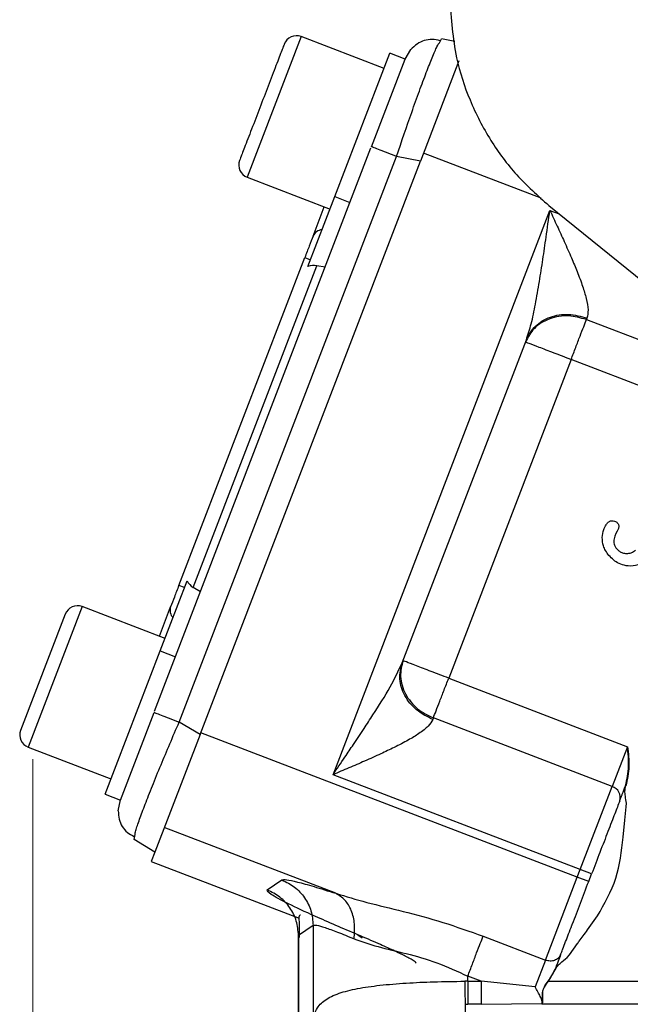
# Model space of a CAD drawing. Header units: inches. Extents: x 0.6 to 16.3, y 0.2 to 11.5.
# Tile 10 of 20: x 9.9 to 10.9, y 5.5 to 7.1. Entities that reach past the tile are written whole.
import ezdxf

# ---------------------------------------------------------------- set-up
doc = ezdxf.new("R2010")
doc.units = ezdxf.units.IN
doc.header["$MEASUREMENT"] = 0
doc.styles.add('SLDTEXTSTYLE0', font='TXT', dxfattribs={"width": 0.75})
doc.dimstyles.new('SLDDIMSTYLE1', dxfattribs={"dimtxt": 0.137795, "dimasz": 0.14, "dimexe": 0, "dimexo": 0.0625, "dimgap": 0.034449, "dimtad": 0, "dimdec": 1, "dimlfac": 1.5, "dimrnd": 1e-09, "dimzin": 12, "dimdsep": 46, "dimtxsty": 'SLDTEXTSTYLE0', "dimblk1": 'CLOSED', "dimblk2": 'CLOSED', "dimsah": 1, "dimcen": 0.09, "dimadec": 0, "dimazin": 3, "dimtfac": 1, "dimtdec": 1, "dimtofl": 0, "dimtmove": 0, "dimatfit": 3, "dimldrblk": 'CLOSED', "dimfxl": 0, "dimfrac": 2, "dimtolj": 1, "dimtzin": 12, "dimarcsym": 0})

# ---------------------------------------------------------------- blocks, each defined once
blk = doc.blocks.new('_Closed')
at = {"color": 0, "linetype": 'ByBlock', "lineweight": -2}
for p, q in [((-1, 0.166667), (0, 0)), ((-1, 0.166667), (-1, -0.166667)), ((0, 0), (-1, -0.166667)), ((0, 0), (-1, 0))]:
    blk.add_line(p, q, dxfattribs=at)
blk = doc.blocks.new('_D_5')
at = {"color": 7, "linetype": 'Continuous', "lineweight": 0}
for p, q in [((9.9298, 5.869), (9.9298, 3.2603)), ((12.1487, 4.88), (12.1487, 3.2603)), ((11.0437, 3.4981), (11.0017, 3.4981)), ((11.0017, 3.4981), (11.0017, 3.2794)), ((11.2473, 3.4981), (11.2893, 3.4981)), ((11.2893, 3.4981), (11.2893, 3.2794)), ((9.9298, 3.2997), (10.8808, 3.2997)), ((12.1487, 3.2997), (11.4101, 3.2997)), ((11.0017, 3.2794), (11.0437, 3.2794)), ((11.2893, 3.2794), (11.2473, 3.2794))]:
    blk.add_line(p, q, dxfattribs=at)
at = {"color": 7, "linetype": 'Continuous', "lineweight": 18, "xscale": 0.14, "yscale": 0.14, "rotation": 180.0000000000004}
blk.add_blockref('_Closed', (9.9298, 3.2997, -0.0896), dxfattribs=at)
at = {"color": 7, "linetype": 'Continuous', "lineweight": 18, "xscale": 0.14, "yscale": 0.14}
blk.add_blockref('_Closed', (12.1487, 3.2997, -0.0896), dxfattribs=at)
at = {"color": 7, "linetype": 'Continuous', "lineweight": 18, "char_height": 0.1378, "attachment_point": 1, "style": 'SLDTEXTSTYLE0'}
for s, insert in [('85', (11.0437, 3.457)), ('3.3', (11.0182, 3.2508))]:
    blk.add_mtext(s, dxfattribs=dict(at, insert=insert))

msp = doc.modelspace()

# ---------------------------------------------------------------- linework, layer by layer
at = {"color": 8, "linetype": 'Continuous', "lineweight": 25}
for p, q in [((10.3689, 7.0523), (10.2805, 6.822)), ((10.7619, 6.7876), (10.5692, 6.8615)), ((10.776, 6.7678), (10.7913, 6.762)), ((10.8358, 6.5889), (11.1585, 6.465)), ((10.0105, 6.1187), (9.9221, 5.8884)), ((10.4619, 5.5811), (10.4688, 5.5761))]:
    msp.add_line(p, q, dxfattribs=at)
at = {"color": 7, "linetype": 'Continuous', "lineweight": 25}
for p, q in [((10.5046, 7.0002), (10.3689, 7.0523)), ((10.5952, 7.0424), (10.5989, 7.0487)), ((10.6204, 7.0445), (10.5989, 7.0487)), ((10.424, 6.7905), (10.5141, 7.0251)), ((10.4839, 6.872), (10.539, 7.0156)), ((10.539, 7.0156), (10.5141, 7.0251)), ((10.539, 7.0155), (10.5484, 7.0311)), ((10.6271, 7.0125), (10.5642, 6.8486)), ((10.129, 5.9475), (10.4831, 6.87)), ((10.1694, 5.9297), (10.5251, 6.8562)), ((10.5642, 6.8486), (10.5251, 6.8562)), ((10.2035, 5.9091), (10.5642, 6.8486)), ((10.2805, 6.822), (10.4162, 6.7699)), ((10.3799, 6.6756), (10.424, 6.7905)), ((10.424, 6.7905), (10.4489, 6.7809)), ((10.3884, 6.7255), (10.4068, 6.7735)), ((10.7742, 6.7758), (11.7772, 5.9647)), ((10.4211, 5.8433), (10.776, 6.7678)), ((10.1688, 6.1535), (10.3749, 6.6903)), ((10.1923, 6.1501), (10.3946, 6.6771)), ((10.3749, 6.6903), (10.3842, 6.6867)), ((10.4082, 6.6747), (10.3946, 6.6771)), ((10.8367, 6.5913), (10.8358, 6.5889)), ((10.5343, 6.0266), (10.7375, 6.5559)), ((10.8108, 6.5236), (10.6104, 6.0015)), ((11.1911, 6.3776), (10.8108, 6.5236)), ((10.1383, 6.0461), (10.1824, 6.161)), ((10.1782, 6.1499), (10.1688, 6.1535)), ((10.204, 6.1428), (10.1923, 6.1501)), ((10.1462, 6.0666), (10.0105, 6.1187)), ((10.1369, 6.0702), (10.1553, 6.1183)), ((9.9829, 6.1065), (9.9098, 5.916)), ((10.0482, 5.8115), (10.1383, 6.0461)), ((10.1383, 6.0461), (10.1632, 6.0366)), ((10.6104, 6.0015), (10.9029, 5.8892)), ((10.0731, 5.8019), (10.1282, 5.9454)), ((10.5853, 5.9363), (10.5844, 5.9339)), ((10.8778, 5.824), (10.5853, 5.9363)), ((10.2035, 5.9091), (10.1694, 5.9297)), ((10.2035, 5.9091), (10.1297, 5.7167)), ((10.8208, 5.6756), (10.2047, 5.9121)), ((9.9221, 5.8884), (10.0578, 5.8364)), ((10.9029, 5.8892), (10.8778, 5.824)), ((10.8256, 5.6881), (10.4211, 5.8433)), ((10.8256, 5.6881), (10.8778, 5.824)), ((10.0482, 5.8115), (10.0731, 5.8019)), ((10.0697, 5.7841), (10.0731, 5.802)), ((10.8986, 5.7688), (10.901, 5.791)), ((10.901, 5.791), (10.9012, 5.7968)), ((10.896, 5.7409), (10.8986, 5.7688)), ((10.0955, 5.7372), (10.0971, 5.7452)), ((10.4255, 5.6491), (10.145, 5.7567)), ((10.1297, 5.7167), (10.0955, 5.7372)), ((10.1297, 5.7167), (10.1237, 5.7012)), ((10.1237, 5.7012), (10.3657, 5.6082)), ((10.8208, 5.6756), (10.8256, 5.6881)), ((10.8443, 5.6809), (10.8256, 5.6881)), ((10.8395, 5.6684), (10.8443, 5.6809)), ((10.3134, 5.6547), (10.3374, 5.6711)), ((10.7687, 5.5396), (10.8208, 5.6756)), ((10.8395, 5.6684), (10.8208, 5.6756)), ((10.3886, 5.5966), (10.3647, 5.5801)), ((10.3886, 5.5966), (10.3886, 5.4388)), ((10.8377, 5.5892), (10.8537, 5.612)), ((10.3643, 5.5802), (10.3643, 4.8597)), ((10.3647, 5.5801), (10.3647, 4.8623)), ((10.6667, 5.5788), (10.7687, 5.5396)), ((10.808, 5.5486), (10.821, 5.5667)), ((10.8043, 5.5442), (10.808, 5.5486)), ((10.7687, 5.5396), (10.7519, 5.496)), ((10.7739, 5.5051), (10.7848, 5.5238)), ((10.6416, 5.5051), (10.6367, 5.5051)), ((10.6636, 5.5051), (10.6416, 5.5135)), ((10.6416, 5.5051), (10.6416, 5.5135)), ((10.6416, 5.5051), (10.6636, 5.5051)), ((10.7519, 5.496), (10.6636, 5.5051)), ((10.7739, 5.5051), (11.4436, 5.5051)), ((10.6374, 5.4674), (10.6416, 5.4674)), ((10.6636, 5.4674), (10.6416, 5.4674)), ((10.6636, 5.4674), (10.7629, 5.4687)), ((10.764, 5.4703), (10.7628, 5.4674)), ((10.7629, 5.4687), (10.7628, 5.4674)), ((11.4436, 5.4674), (10.7628, 5.4674)), ((10.7629, 5.4689), (10.7632, 5.4696)), ((10.7632, 5.4696), (10.7633, 5.4699))]:
    msp.add_line(p, q, dxfattribs=at)
for centre, radius, start, end in [((10.3612, 7.0324), 0.0213, 69, 159), ((10.2881, 6.8419), 0.0213, 159, 249), ((10.405, 6.7179), 0.0183, 95.7916, 155.4083), ((10.0029, 6.0988), 0.0213, 69, 159), ((10.1727, 6.1128), 0.0183, 162.5917, 222.2084), ((9.9298, 5.9084), 0.0213, 159, 249), ((10.8722, 5.806), 0.0189, 343.1171, 72.5963)]:
    msp.add_arc(centre, radius, start, end, dxfattribs=at)
for centre, start_param, end_param in [((10.3884, 6.6473), 0.174533, 0.698222), ((10.2076, 6.1764), 2.44337, 2.96706)]:
    msp.add_ellipse(centre, major_axis=(0.011, 0.0285), ratio=0.916331, start_param=start_param, end_param=end_param, dxfattribs=at)
for points, knots in [([(10.6125, 7.1144), (10.6146, 7.0818), (10.6182, 7.0251), (10.6438, 6.9471), (10.6771, 6.8825), (10.7204, 6.8237), (10.7561, 6.7919), (10.7742, 6.7758)], [0, 0, 0, 0, 0.251927, 0.438574, 0.630634, 0.812808, 1, 1, 1, 1]), ([(10.5962, 7.0457), (10.5919, 7.0466), (10.5834, 7.0485), (10.5704, 7.0463), (10.5582, 7.0409), (10.5516, 7.0343), (10.5483, 7.0311)], [0, 0, 0, 0, 0.252652, 0.503903, 0.753133, 1, 1, 1, 1]), ([(10.3413, 7.04), (10.3408, 7.0388), (10.3401, 7.0368), (10.3355, 7.0249), (10.3308, 7.0126), (10.3249, 6.9974), (10.3164, 6.9752), (10.3048, 6.9448), (10.2931, 6.9144), (10.2846, 6.8922), (10.2787, 6.877), (10.274, 6.8647), (10.2694, 6.8528), (10.2687, 6.8509), (10.2682, 6.8496)], [0, 0, 0, 0, 0.119728, 0.18418, 0.25, 0.31582, 0.380272, 0.5, 0.619728, 0.68418, 0.75, 0.81582, 0.880272, 1, 1, 1, 1]), ([(10.7375, 6.5559), (10.7402, 6.5644), (10.7462, 6.5827), (10.7527, 6.6152), (10.7589, 6.6506), (10.7646, 6.6874), (10.7702, 6.7263), (10.7739, 6.7531), (10.776, 6.7678)], [0, 0, 0, 0, 0.134055, 0.29019, 0.465131, 0.632249, 0.799034, 1, 1, 1, 1]), ([(10.776, 6.7678), (10.7799, 6.7593), (10.7879, 6.7421), (10.7998, 6.7161), (10.8108, 6.6912), (10.8211, 6.6666), (10.8295, 6.6442), (10.8358, 6.6229), (10.8394, 6.6045), (10.8376, 6.5955), (10.8367, 6.5913)], [0, 0, 0, 0, 0.132326, 0.264047, 0.403445, 0.522854, 0.655489, 0.769956, 0.892806, 1, 1, 1, 1]), ([(10.7375, 6.5559), (10.7418, 6.5638), (10.7506, 6.5797), (10.7759, 6.5944), (10.8063, 6.5996), (10.8266, 6.5941), (10.8367, 6.5913)], [0, 0, 0, 0, 0.250176, 0.5, 0.749824, 1, 1, 1, 1]), ([(10.8358, 6.5889), (10.8261, 6.5916), (10.8111, 6.5958), (10.7906, 6.5944), (10.7754, 6.5905), (10.7618, 6.5838), (10.7466, 6.5722), (10.7402, 6.5601), (10.7361, 6.5523)], [0, 0, 0, 0, 0.239457, 0.368361, 0.5, 0.63164, 0.760543, 1, 1, 1, 1]), ([(10.8714, 6.2568), (10.8727, 6.2576), (10.8745, 6.2589), (10.8774, 6.2595), (10.8802, 6.2594), (10.8838, 6.2583), (10.8858, 6.2563), (10.8869, 6.2553)], [0, 0, 0, 0, 0.261301, 0.382226, 0.503834, 0.74619, 1, 1, 1, 1]), ([(10.8725, 6.2027), (10.8706, 6.2052), (10.8669, 6.21), (10.8628, 6.2198), (10.861, 6.2317), (10.8633, 6.2435), (10.867, 6.252), (10.8702, 6.2554), (10.8714, 6.2568)], [0, 0, 0, 0, 0.158393, 0.306816, 0.53612, 0.760736, 0.91063, 1, 1, 1, 1]), ([(10.888, 6.2464), (10.8852, 6.2411), (10.8816, 6.2344), (10.8803, 6.2255), (10.8809, 6.2211), (10.8826, 6.217), (10.8844, 6.2146), (10.8854, 6.2133)], [0, 0, 0, 0, 0.5025386, 0.6268341, 0.7501619, 0.8690377, 1, 1, 1, 1]), ([(10.8869, 6.2553), (10.8873, 6.2547), (10.8881, 6.2535), (10.8888, 6.2513), (10.889, 6.2488), (10.8883, 6.2472), (10.888, 6.2464)], [0, 0, 0, 0, 0.2259, 0.453284, 0.740433, 1, 1, 1, 1]), ([(10.8854, 6.2133), (10.8868, 6.2119), (10.8895, 6.2092), (10.8951, 6.2065), (10.9018, 6.2054), (10.9095, 6.2065), (10.9139, 6.2096), (10.9161, 6.2111)], [0, 0, 0, 0, 0.169675, 0.339706, 0.53644, 0.76505, 1, 1, 1, 1]), ([(10.9319, 6.194), (10.9294, 6.1922), (10.9246, 6.1886), (10.9139, 6.185), (10.9015, 6.1848), (10.8895, 6.1888), (10.8799, 6.1948), (10.875, 6.2), (10.8725, 6.2027)], [0, 0, 0, 0, 0.135555, 0.27064, 0.499549, 0.677858, 0.834867, 1, 1, 1, 1]), ([(10.4211, 5.8433), (10.4276, 5.853), (10.4388, 5.8695), (10.4558, 5.8948), (10.4711, 5.9178), (10.4915, 5.9492), (10.5146, 5.9852), (10.5281, 6.0135), (10.5343, 6.0266)], [0, 0, 0, 0, 0.158564, 0.270482, 0.413182, 0.535109, 0.784593, 1, 1, 1, 1]), ([(10.5844, 5.9339), (10.575, 5.9386), (10.5562, 5.9481), (10.5371, 5.9723), (10.5281, 6.0001), (10.5322, 6.0178), (10.5343, 6.0266)], [0, 0, 0, 0, 0.250176, 0.5, 0.749824, 1, 1, 1, 1]), ([(10.5357, 6.0302), (10.5335, 6.0216), (10.5302, 6.0084), (10.5337, 5.9896), (10.5393, 5.9755), (10.548, 5.9625), (10.5623, 5.9477), (10.5762, 5.9408), (10.5853, 5.9363)], [0, 0, 0, 0, 0.239457, 0.36836, 0.5, 0.631639, 0.760543, 1, 1, 1, 1]), ([(10.5844, 5.9339), (10.5822, 5.9302), (10.5789, 5.9245), (10.5701, 5.9168), (10.5596, 5.9091), (10.5435, 5.8994), (10.5223, 5.8884), (10.4983, 5.877), (10.4734, 5.8658), (10.4471, 5.8545), (10.4298, 5.8471), (10.4211, 5.8433)], [0, 0, 0, 0, 0.107166, 0.166358, 0.230195, 0.34469, 0.477261, 0.596682, 0.735995, 0.867705, 1, 1, 1, 1]), ([(10.8997, 5.8252), (10.902, 5.8358), (10.9065, 5.8569), (10.9041, 5.8785), (10.9029, 5.8892)], [0, 0, 0, 0, 0.498101, 1, 1, 1, 1]), ([(10.9029, 5.8892), (10.9043, 5.8785), (10.907, 5.8569), (10.9026, 5.8356), (10.9004, 5.825)], [0, 0, 0, 0, 0.5004594, 1, 1, 1, 1]), ([(10.8902, 5.8005), (10.8909, 5.8021), (10.892, 5.8052), (10.8935, 5.8091), (10.8959, 5.8152), (10.8979, 5.8204), (10.8997, 5.8252)], [0, 0, 0, 0, 0.2514712, 0.4693562, 0.5003448, 1, 1, 1, 1]), ([(10.9012, 5.7968), (10.9006, 5.8005), (10.8996, 5.8072), (10.8983, 5.8167), (10.8997, 5.8223), (10.9004, 5.825)], [0, 0, 0, 0, 0.403378, 0.709293, 1, 1, 1, 1]), ([(10.8997, 5.8252), (10.8997, 5.8252), (10.8997, 5.8252), (10.8998, 5.8252), (10.8999, 5.8252), (10.9, 5.8251), (10.9002, 5.8251), (10.9003, 5.825), (10.9004, 5.825)], [0, 0, 0, 0, 0.239449, 0.368355, 0.5, 0.631645, 0.760551, 1, 1, 1, 1]), ([(10.8902, 5.8005), (10.8877, 5.7939), (10.8826, 5.7805), (10.8712, 5.751), (10.8582, 5.7171), (10.8489, 5.6928), (10.8443, 5.6809)], [0, 0, 0, 0, 0.245536, 0.5, 0.754464, 1, 1, 1, 1]), ([(10.0696, 5.7842), (10.0699, 5.7796), (10.0704, 5.7703), (10.0759, 5.7583), (10.0842, 5.7483), (10.0918, 5.7442), (10.0956, 5.7421)], [0, 0, 0, 0, 0.2467404, 0.4963026, 0.7478176, 1, 1, 1, 1]), ([(10.8537, 5.612), (10.8653, 5.6322), (10.8883, 5.6722), (10.8934, 5.7181), (10.896, 5.7409)], [0, 0, 0, 0, 0.502392, 1, 1, 1, 1]), ([(10.3374, 5.6711), (10.3394, 5.6715), (10.3433, 5.6721), (10.3619, 5.6681), (10.3885, 5.6608), (10.4131, 5.653), (10.4255, 5.6491)], [0, 0, 0, 0, 0.248228, 0.496982, 0.747291, 1, 1, 1, 1]), ([(10.7936, 5.5488), (10.7942, 5.5503), (10.7952, 5.5528), (10.7964, 5.5562), (10.7971, 5.5579), (10.7987, 5.5619), (10.803, 5.5733), (10.8085, 5.5876), (10.8125, 5.5981), (10.8128, 5.5988), (10.8129, 5.599), (10.817, 5.6097), (10.8257, 5.6323), (10.835, 5.6565), (10.8395, 5.6684)], [0, 0, 0, 0, 0.061732, 0.106002, 0.121401, 0.123142, 0.245952, 0.483641, 0.495804, 0.499037, 0.500216, 0.500371, 0.755497, 1, 1, 1, 1]), ([(10.4619, 5.5811), (10.4374, 5.5916), (10.3924, 5.6108), (10.345, 5.6332), (10.3154, 5.649), (10.314, 5.6528), (10.3134, 5.6547)], [0, 0, 0, 0, 0.276938, 0.508222, 0.75687, 1, 1, 1, 1]), ([(10.4255, 5.6491), (10.4422, 5.644), (10.4765, 5.6337), (10.5365, 5.6197), (10.6011, 5.6024), (10.6447, 5.5867), (10.6667, 5.5788)], [0, 0, 0, 0, 0.231703, 0.477108, 0.735841, 1, 1, 1, 1]), ([(10.4556, 5.5745), (10.4562, 5.5827), (10.4575, 5.5992), (10.4519, 5.6215), (10.4413, 5.6394), (10.4307, 5.6458), (10.4255, 5.6491)], [0, 0, 0, 0, 0.250078, 0.5, 0.749922, 1, 1, 1, 1]), ([(10.368, 5.6134), (10.3674, 5.6132), (10.3652, 5.6125), (10.3651, 5.6064), (10.3661, 5.5946), (10.3657, 5.5826), (10.3655, 5.5768)], [0, 0, 0, 0, 0.109885, 0.4318433, 0.724418, 1, 1, 1, 1]), ([(10.3886, 5.5966), (10.3901, 5.5969), (10.3931, 5.5975), (10.4072, 5.5935), (10.4275, 5.5862), (10.4461, 5.5784), (10.4556, 5.5745)], [0, 0, 0, 0, 0.246405, 0.494831, 0.742053, 1, 1, 1, 1]), ([(10.5572, 5.5347), (10.557, 5.5351), (10.5566, 5.5359), (10.5537, 5.5382), (10.548, 5.5416), (10.5397, 5.546), (10.5306, 5.5506), (10.5166, 5.5572), (10.495, 5.567), (10.4734, 5.5762), (10.4619, 5.5811)], [0, 0, 0, 0, 0.073339, 0.163744, 0.300878, 0.39955, 0.498306, 0.598095, 0.785557, 1, 1, 1, 1]), ([(10.821, 5.5667), (10.8214, 5.5672), (10.8224, 5.5686), (10.8255, 5.5727), (10.8307, 5.5797), (10.8353, 5.5859), (10.8377, 5.5892)], [0, 0, 0, 0, 0.06445, 0.178736, 0.556812, 1, 1, 1, 1]), ([(10.4556, 5.5745), (10.4682, 5.5701), (10.4935, 5.5613), (10.5406, 5.5509), (10.5913, 5.5366), (10.6248, 5.5213), (10.6416, 5.5135)], [0, 0, 0, 0, 0.248047, 0.495522, 0.745376, 1, 1, 1, 1]), ([(10.7936, 5.5488), (10.7923, 5.5454), (10.7897, 5.5386), (10.786, 5.5289), (10.7841, 5.5241)], [0, 0, 0, 0, 0.5000001, 1, 1, 1, 1]), ([(10.7848, 5.5238), (10.7857, 5.5257), (10.7878, 5.5296), (10.7946, 5.5363), (10.8003, 5.541), (10.8043, 5.5442)], [0, 0, 0, 0, 0.218399, 0.462657, 1, 1, 1, 1]), ([(10.7734, 5.5054), (10.7755, 5.5084), (10.7797, 5.5142), (10.7827, 5.5208), (10.7841, 5.5241)], [0, 0, 0, 0, 0.5013217, 1, 1, 1, 1]), ([(10.7842, 5.5241), (10.784, 5.5237), (10.7837, 5.5229), (10.7833, 5.5221), (10.7831, 5.5216)], [0, 0, 0, 0, 0.4780816, 1, 1, 1, 1]), ([(10.7841, 5.5241), (10.7841, 5.5241), (10.7842, 5.5241), (10.7843, 5.524), (10.7845, 5.5239), (10.7847, 5.5238), (10.7848, 5.5238)], [0, 0, 0, 0, 0.240767, 0.5, 0.759233, 1, 1, 1, 1]), ([(10.3886, 5.4388), (10.3891, 5.4425), (10.3901, 5.4501), (10.394, 5.4593), (10.3999, 5.4676), (10.4108, 5.4768), (10.4297, 5.4858), (10.4601, 5.4935), (10.4974, 5.4988), (10.5398, 5.5023), (10.5869, 5.5045), (10.6197, 5.5049), (10.6367, 5.5051)], [0, 0, 0, 0, 0.0572906, 0.1200176, 0.1829636, 0.245585, 0.3715842, 0.4966087, 0.6195344, 0.7470051, 0.8689312, 1, 1, 1, 1]), ([(10.6367, 5.5051), (10.6367, 5.501), (10.6368, 5.4928), (10.637, 5.4816), (10.6372, 5.4725), (10.6374, 5.4691), (10.6374, 5.4674)], [0, 0, 0, 0, 0.250069, 0.5, 0.749931, 1, 1, 1, 1]), ([(10.7633, 5.4699), (10.7637, 5.4721), (10.7645, 5.4764), (10.7635, 5.4842), (10.7647, 5.4911), (10.7677, 5.4979), (10.7711, 5.5024), (10.7734, 5.5054)], [0, 0, 0, 0, 0.246386, 0.495851, 0.622062, 0.748582, 1, 1, 1, 1]), ([(10.764, 5.4703), (10.7643, 5.4724), (10.765, 5.4766), (10.764, 5.4843), (10.765, 5.491), (10.7681, 5.4977), (10.7716, 5.5021), (10.7739, 5.5051)], [0, 0, 0, 0, 0.2491913, 0.4986903, 0.6236762, 0.748911, 1, 1, 1, 1]), ([(10.7734, 5.5054), (10.7735, 5.5054), (10.7735, 5.5054), (10.7736, 5.5053), (10.7738, 5.5052), (10.7739, 5.5051), (10.7739, 5.5051)], [0, 0, 0, 0, 0.245585, 0.49999, 0.7544, 1, 1, 1, 1]), ([(10.7632, 5.4696), (10.7633, 5.4708), (10.7635, 5.4735), (10.7605, 5.48), (10.7564, 5.4876), (10.7534, 5.4932), (10.7519, 5.496)], [0, 0, 0, 0, 0.233257, 0.496869, 0.748098, 1, 1, 1, 1]), ([(10.7629, 5.4687), (10.7629, 5.4687), (10.7629, 5.4688), (10.7629, 5.4689), (10.7629, 5.4689)], [0, 0, 0, 0, 0.500111, 1, 1, 1, 1]), ([(10.764, 5.4703), (10.7639, 5.4703), (10.7638, 5.4703), (10.7636, 5.4702), (10.7634, 5.4701), (10.7634, 5.47), (10.7633, 5.4699)], [0, 0, 0, 0, 0.2437585, 0.5, 0.7562415, 1, 1, 1, 1])]:
    msp.add_open_spline(points, degree=3, knots=knots, dxfattribs=at)
at = {"color": 8, "linetype": 'Continuous', "lineweight": 25}
for points, knots in [([(10.5251, 6.8562), (10.5334, 6.8808), (10.5464, 6.9188), (10.5626, 6.9638), (10.5741, 6.9944), (10.5837, 7.0187), (10.5918, 7.038), (10.5941, 7.041), (10.5952, 7.0424)], [0, 0, 0, 0, 0.272033, 0.419982, 0.56575, 0.711521, 0.859466, 1, 1, 1, 1]), ([(10.0971, 5.7452), (10.0972, 5.7469), (10.0976, 5.7505), (10.1043, 5.7697), (10.1134, 5.7941), (10.1253, 5.8246), (10.1433, 5.8689), (10.1591, 5.9058), (10.1694, 5.9297)], [0, 0, 0, 0, 0.126702, 0.277032, 0.425145, 0.573262, 0.723588, 1, 1, 1, 1])]:
    msp.add_open_spline(points, degree=3, knots=knots, dxfattribs=at)
at = {"color": 7, "linetype": 'Continuous', "lineweight": 25}
for points in [[(10.5251, 6.8562), (10.5195, 6.8584), (10.5082, 6.8627), (10.4949, 6.8678), (10.4857, 6.8713), (10.4845, 6.8718), (10.4839, 6.872)], [(10.3884, 6.7255), (10.3864, 6.7204), (10.3825, 6.7101), (10.3774, 6.6969), (10.3749, 6.6903)], [(10.8108, 6.5236), (10.8133, 6.5302), (10.8184, 6.5435), (10.8254, 6.5619), (10.8316, 6.5779), (10.8344, 6.5852), (10.8358, 6.5889)], [(10.7361, 6.5523), (10.7372, 6.5519), (10.7394, 6.551), (10.7567, 6.5444), (10.7814, 6.5349), (10.801, 6.5274), (10.8108, 6.5236)], [(10.1688, 6.1535), (10.1663, 6.1469), (10.1612, 6.1337), (10.1573, 6.1234), (10.1553, 6.1183)], [(10.6104, 6.0015), (10.6006, 6.0053), (10.581, 6.0128), (10.5563, 6.0223), (10.539, 6.0289), (10.5368, 6.0298), (10.5357, 6.0302)], [(10.5853, 5.9363), (10.5867, 5.9399), (10.5895, 5.9473), (10.5957, 5.9633), (10.6027, 5.9817), (10.6078, 5.9949), (10.6104, 6.0015)], [(10.1282, 5.9454), (10.1288, 5.9452), (10.13, 5.9448), (10.1392, 5.9412), (10.1526, 5.9361), (10.1638, 5.9318), (10.1694, 5.9297)], [(10.3374, 5.6711), (10.3446, 5.6676), (10.3591, 5.6605), (10.3754, 5.6424), (10.3865, 5.6206), (10.3879, 5.6046), (10.3886, 5.5966)], [(10.3647, 5.5801), (10.3639, 5.5881), (10.3625, 5.6041), (10.3514, 5.6259), (10.3351, 5.644), (10.3206, 5.6511), (10.3134, 5.6547)], [(10.6416, 5.5135), (10.6442, 5.5201), (10.6493, 5.5334), (10.6563, 5.5518), (10.6625, 5.5678), (10.6653, 5.5751), (10.6667, 5.5788)], [(10.7936, 5.5488), (10.7925, 5.5467), (10.7903, 5.5427), (10.7839, 5.5389), (10.7763, 5.5375), (10.7712, 5.5389), (10.7687, 5.5396)], [(10.6416, 5.5051), (10.6416, 5.501), (10.6416, 5.4928), (10.6416, 5.4817), (10.6416, 5.4725), (10.6416, 5.4691), (10.6416, 5.4674)], [(10.6636, 5.5051), (10.6636, 5.501), (10.6636, 5.4928), (10.6636, 5.4817), (10.6636, 5.4725), (10.6636, 5.4691), (10.6636, 5.4674)], [(10.6374, 5.4674), (10.6374, 5.4639), (10.6374, 5.4571), (10.6374, 5.4388), (10.6374, 5.4166), (10.6374, 5.4002), (10.6374, 5.3919)]]:
    msp.add_open_spline(points, degree=3, dxfattribs=at)

# ---------------------------------------------------------------- dimensions: what is measured, and where the dimension line sits
at = {"color": 7, "linetype": 'Continuous', "lineweight": 18}
dim = msp.add_linear_dim(base=(12.1487, 3.2997), p1=(9.9298, 5.9084), p2=(12.1487, 4.9193), dimstyle='SLDDIMSTYLE1', dxfattribs=at)
dim.commit()
dim.dimension.update_dxf_attribs({"geometry": '_D_5', "text_midpoint": (11.1455, 3.2997), "dimtype": 160})

doc.saveas('drawing.dxf')
